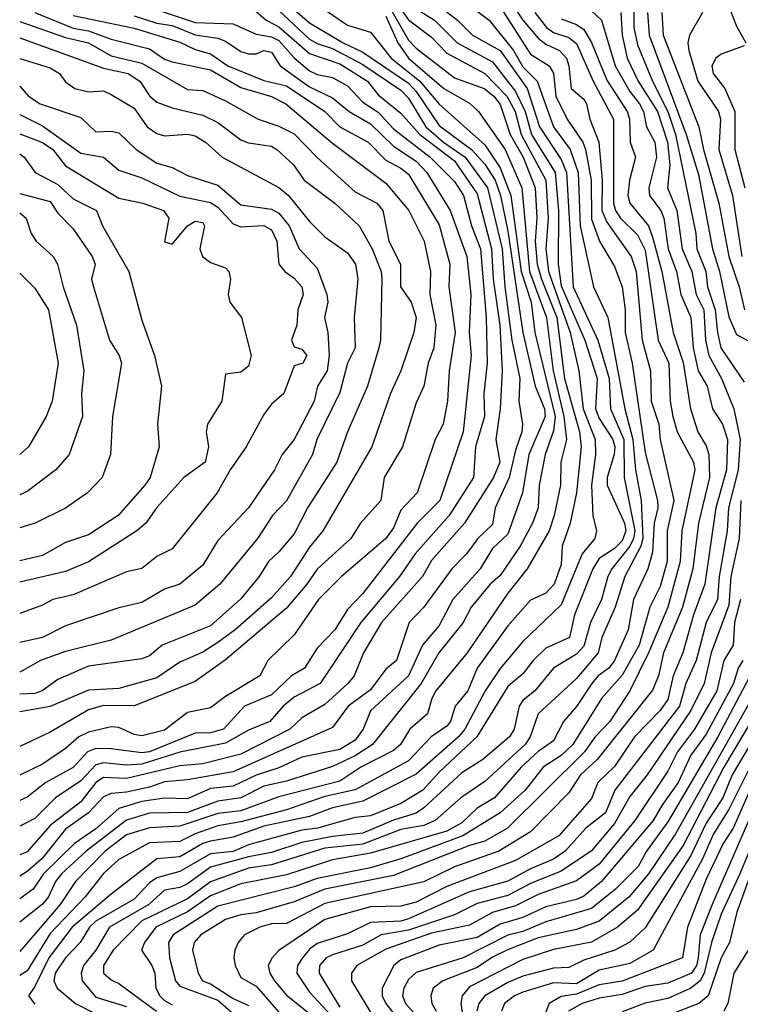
# Model space of a CAD drawing. Header units: metres. Extents: x -51132 to -49532, y -231222 to -229437.
# Tile 59 of 256: x -51132 to -51084, y -230688 to -230623. Entities that reach past the tile are written whole.
import ezdxf

# ---------------------------------------------------------------- set-up
doc = ezdxf.new("R2010")
doc.units = ezdxf.units.M
for name, color, linetype in [('CONTOUR_HALF', 8, 'Continuous'), ('CONTOUR_INDEX', 1, 'Continuous'), ('CONTOUR_INTER', 3, 'Continuous')]:
    doc.layers.add(name, color=color, linetype=linetype)

msp = doc.modelspace()

# ---------------------------------------------------------------- linework, layer by layer
at = {"layer": 'CONTOUR_HALF'}
for points, elevation in [([(-51114.512, -230621.759), (-51112.58, -230623.443), (-51110.38, -230624.759), (-51109.08, -230625.367), (-51106.08, -230627.404), (-51105.58, -230627.943), (-51104.08, -230630.186), (-51101.946, -230631.759), (-51101.08, -230632.713), (-51100.406, -230633.759), (-51100.051, -230634.759), (-51099.58, -230637.102), (-51098.588, -230643.759), (-51097.786, -230647.259), (-51097.16, -230648.759), (-51097.121, -230649.259), (-51098.196, -230651.759), (-51098.609, -230654.259), (-51099.58, -230656.967), (-51100.58, -230657.924), (-51101.398, -230659.259), (-51103.177, -230661.259), (-51104.08, -230662.959), (-51105.159, -230664.259), (-51106.081, -230666.259), (-51108.58, -230668.562), (-51109.058, -230669.759), (-51109.58, -230670.492), (-51110.58, -230671.088), (-51113.08, -230671.608), (-51114.58, -230672.291), (-51116.08, -230672.77), (-51117.58, -230673.5), (-51119.08, -230673.649), (-51120.58, -230674.331), (-51122.08, -230674.279), (-51123.58, -230674.513), (-51125.08, -230674.975), (-51126.58, -230676.302), (-51127.989, -230677.259), (-51130.021, -230679.259), (-51130.702, -230680.259), (-51131.58, -230680.893)], 42.5), ([(-51106.782, -230622.259), (-51106.08, -230623.241), (-51104.58, -230624.388), (-51103.58, -230625.422), (-51101.08, -230626.772), (-51099.641, -230628.259), (-51099.099, -230629.259), (-51098.702, -230630.759), (-51097.077, -230633.759), (-51096.924, -230636.259), (-51097.073, -230638.259), (-51096.917, -230639.759), (-51095.485, -230643.759), (-51094.92, -230646.259), (-51094.64, -230648.759), (-51093.845, -230650.759), (-51093.825, -230651.759), (-51094.099, -230653.759), (-51093.991, -230655.759), (-51093.767, -230656.759), (-51093.874, -230657.259), (-51094.692, -230658.259), (-51096.08, -230661.601), (-51098.58, -230664.016), (-51100.08, -230665.791), (-51101.055, -230667.259), (-51102.404, -230669.759), (-51102.816, -230670.259), (-51105.58, -230672.709), (-51109.08, -230674.494), (-51111.08, -230674.922), (-51112.58, -230675.489), (-51115.58, -230676.133), (-51117.58, -230676.852), (-51119.08, -230677.098), (-51119.58, -230677.253), (-51121.08, -230678.127), (-51122.58, -230678.264), (-51125.58, -230680.576), (-51128.136, -230682.759), (-51129.678, -230684.759), (-51130.58, -230686.632), (-51131.012, -230687.259), (-51130.58, -230687.808)], 40.5), ([(-51104.58, -230621.96), (-51102.867, -230623.259), (-51101.895, -230624.259), (-51100.08, -230625.265), (-51098.301, -230627.759), (-51097.491, -230630.259), (-51096.08, -230632.414), (-51095.719, -230633.259), (-51095.301, -230640.759), (-51093.682, -230644.259), (-51092.925, -230646.759), (-51092.852, -230648.759), (-51091.973, -230650.759), (-51091.955, -230653.259), (-51091.241, -230656.759), (-51091.326, -230657.259), (-51091.58, -230657.753), (-51092.764, -230659.259), (-51093.008, -230659.759), (-51093.424, -230661.259), (-51094.147, -230662.759), (-51094.58, -230664.326), (-51095.08, -230664.841), (-51096.57, -230665.759), (-51097.794, -230667.259), (-51098.58, -230667.88), (-51098.835, -230668.259), (-51099.162, -230669.759), (-51099.456, -230670.259), (-51101.205, -230671.759), (-51102.58, -230672.619), (-51105.08, -230674.919), (-51105.58, -230675.269), (-51107.08, -230675.721), (-51109.08, -230676.586), (-51111.08, -230676.801), (-51113.08, -230677.19), (-51115.08, -230677.86), (-51116.58, -230678.135), (-51119.08, -230678.823), (-51120.58, -230679.899), (-51121.08, -230680.148), (-51122.08, -230680.319), (-51123.11, -230681.259), (-51125.685, -230682.759), (-51126.592, -230684.259), (-51127.391, -230685.259), (-51127.548, -230685.759), (-51127.481, -230686.259), (-51126.58, -230687.349), (-51124.58, -230687.944)], 39.5), ([(-51100.08, -230622.403), (-51098.08, -230625.489), (-51096.865, -230626.259), (-51096.58, -230626.744), (-51096.437, -230628.259), (-51095.693, -230629.759), (-51094.667, -230631.259), (-51094.476, -230631.759), (-51094.12, -230633.759), (-51094.08, -230636.317), (-51093.553, -230637.759), (-51092.58, -230639.426), (-51092.08, -230640.759), (-51091.889, -230642.259), (-51091.872, -230643.759), (-51091.42, -230645.759), (-51090.58, -230651.618), (-51089.75, -230654.759), (-51089.741, -230655.259), (-51089.987, -230656.259), (-51090.08, -230658.161), (-51090.405, -230659.259), (-51091.333, -230661.259), (-51091.688, -230663.259), (-51092.58, -230665.261), (-51092.942, -230665.759), (-51093.661, -230666.259), (-51094.074, -230666.759), (-51095.08, -230668.28), (-51095.915, -230669.259), (-51096.58, -230670.528), (-51097.58, -230671.232), (-51098.703, -230672.259), (-51100.457, -230674.259), (-51101.58, -230674.948), (-51102.58, -230675.905), (-51103.58, -230676.452), (-51108.58, -230677.905), (-51111.08, -230678.341), (-51114.08, -230679.313), (-51117.08, -230679.908), (-51119.08, -230680.698), (-51120.58, -230681.737), (-51122.657, -230682.759), (-51123.403, -230683.759), (-51123.59, -230684.259), (-51122.917, -230685.259), (-51122.718, -230685.759), (-51122.647, -230686.759), (-51122.389, -230687.259), (-51122.08, -230687.549), (-51121.58, -230687.837)], 38.5), ([(-51091.303, -230622.259), (-51091.311, -230623.759), (-51091.08, -230624.879), (-51090.086, -230627.259), (-51089.082, -230629.259), (-51088.576, -230630.759), (-51087.239, -230637.259), (-51087.188, -230638.259), (-51086.596, -230639.759), (-51086.476, -230640.759), (-51085.975, -230642.259), (-51085.833, -230643.759), (-51085.601, -230644.759), (-51084.08, -230647.017)], 35.5), ([(-51085.133, -230622.259), (-51084.58, -230623.663), (-51083.974, -230624.759)], 33.5), ([(-51116.08, -230622.696), (-51115.414, -230623.259), (-51114.58, -230623.707), (-51112.58, -230625.462), (-51110.58, -230626.127), (-51108.782, -230627.259), (-51108.08, -230628.162), (-51106.58, -230629.367), (-51105.349, -230630.759), (-51103.08, -230632.492), (-51101.58, -230634.648), (-51100.644, -230638.259), (-51100.542, -230640.259), (-51100.108, -230643.259), (-51099.955, -230646.259), (-51100.077, -230648.759), (-51100.367, -230650.759), (-51100.107, -230652.259), (-51100.512, -230653.259), (-51102.418, -230656.259), (-51104.58, -230658.701), (-51105.168, -230659.759), (-51107.862, -230662.759), (-51109.035, -230664.759), (-51109.642, -230666.259), (-51110.069, -230666.759), (-51111.58, -230668.147), (-51113.08, -230669.019), (-51113.868, -230669.759), (-51117.08, -230671.401), (-51119.58, -230672.04), (-51121.08, -230672.177), (-51124.58, -230672.993), (-51126.08, -230672.943), (-51126.58, -230673.272), (-51127.58, -230674.52), (-51129.58, -230676.077), (-51131.08, -230677.819), (-51131.58, -230678.006)], 43.5), ([(-51130.58, -230622.773), (-51128.08, -230623.786), (-51127.08, -230623.962), (-51125.58, -230624.519), (-51123.08, -230625.158), (-51122.08, -230625.825), (-51121.58, -230626.008), (-51119.08, -230626.52), (-51117.08, -230627.675), (-51115.08, -230628.273), (-51114.136, -230628.759), (-51111.08, -230631.329), (-51107.58, -230633.96), (-51106.056, -230635.759), (-51105.065, -230637.759), (-51104.646, -230639.759), (-51104.687, -230641.259), (-51104.301, -230643.259), (-51104.434, -230644.759), (-51104.804, -230645.759), (-51105.088, -230647.259), (-51105.58, -230648.355), (-51106.49, -230651.259), (-51107.686, -230653.259), (-51107.897, -230654.759), (-51109.228, -230656.259), (-51109.861, -230657.259), (-51112.08, -230659.262), (-51112.75, -230660.259), (-51114.08, -230661.827), (-51118.08, -230665.216), (-51120.08, -230666.636), (-51124.08, -230668.228), (-51126.08, -230668.219), (-51127.08, -230668.49), (-51129.58, -230669.961), (-51131.58, -230670.9)], 45.5), ([(-51124.08, -230622.987), (-51122.58, -230623.459), (-51121.58, -230623.609), (-51120.08, -230624.23), (-51118.58, -230624.454), (-51118.08, -230624.647), (-51117.08, -230625.318), (-51116.58, -230625.485), (-51116.08, -230625.467), (-51115.58, -230625.254), (-51115.08, -230625.372), (-51114.497, -230626.259), (-51112.58, -230627.641), (-51111.08, -230628.359), (-51109.984, -230629.259), (-51108.58, -230630.068), (-51107.08, -230631.521), (-51105.58, -230632.506), (-51104.889, -230633.259), (-51103.363, -230635.759), (-51102.262, -230638.759), (-51101.999, -230641.259), (-51102.1, -230643.759), (-51101.972, -230645.259), (-51102.5, -230650.259), (-51104.036, -230654.759), (-51105.513, -230656.259), (-51109.08, -230660.873), (-51110.08, -230661.922), (-51110.909, -230663.259), (-51112.08, -230664.446), (-51112.904, -230665.759), (-51113.753, -230666.259), (-51115.08, -230667.521), (-51116.848, -230668.259), (-51118.208, -230669.759), (-51119.08, -230670.014), (-51120.08, -230670.017), (-51123.08, -230671.248), (-51123.58, -230671.326), (-51125.58, -230671.043), (-51126.58, -230671.032), (-51127.141, -230671.259), (-51128.08, -230672.277), (-51129.858, -230673.259), (-51131.08, -230674.232), (-51131.58, -230674.438)], 44.5), ([(-51107.58, -230623.003), (-51106.791, -230624.759), (-51106.096, -230625.759), (-51103.762, -230627.759), (-51102.08, -230628.718), (-51101.488, -230629.259), (-51099.739, -230631.759), (-51098.661, -230634.259), (-51098.147, -230639.759), (-51097.037, -230642.759), (-51096.611, -230646.259), (-51095.894, -230649.259), (-51095.738, -230650.759), (-51096.089, -230652.259), (-51096.13, -230653.759), (-51096.531, -230655.759), (-51096.855, -230656.759), (-51098.314, -230659.259), (-51099.58, -230660.84), (-51102.242, -230664.759), (-51104.292, -230667.259), (-51104.568, -230667.759), (-51104.835, -230668.759), (-51105.995, -230669.759), (-51106.607, -230670.759), (-51107.08, -230671.152), (-51109.223, -230672.259), (-51110.58, -230673.17), (-51114.58, -230674.2), (-51117.08, -230675.126), (-51118.58, -230675.296), (-51121.08, -230676.116), (-51123.08, -230676.224), (-51124.58, -230676.69), (-51125.979, -230677.759), (-51127.927, -230679.759), (-51128.931, -230681.259), (-51131.58, -230684.341)], 41.5), ([(-51097.811, -230622.759), (-51097.028, -230623.759), (-51096.58, -230624.083), (-51095.58, -230624.399), (-51095.08, -230624.802), (-51093.988, -230627.259), (-51092.638, -230629.759), (-51092.646, -230635.259), (-51092.509, -230635.759), (-51092.184, -230636.259), (-51091.08, -230637.354), (-51090.58, -230638.347), (-51089.72, -230644.259), (-51089.01, -230645.759), (-51088.925, -230648.259), (-51088.762, -230649.259), (-51088.467, -230650.259), (-51087.404, -230652.259), (-51087.316, -230652.759), (-51088.157, -230656.759), (-51088.284, -230658.759), (-51089.08, -230661.759), (-51090.341, -230664.759), (-51091.58, -230667.244), (-51092.893, -230669.259), (-51093.849, -230670.259), (-51094.553, -230671.259), (-51099.587, -230676.259), (-51101.08, -230677.108), (-51102.08, -230677.385), (-51107.08, -230679.364), (-51111.58, -230680.266), (-51113.58, -230681.085), (-51116.08, -230681.816), (-51117.08, -230681.942), (-51118.08, -230682.242), (-51119.703, -230683.259), (-51120.139, -230683.759), (-51120.259, -230684.259), (-51119.881, -230685.759), (-51119.586, -230686.259), (-51119.08, -230686.461), (-51117.58, -230687.434), (-51116.58, -230687.876)], 37.5), ([(-51094.08, -230622.663), (-51093.425, -230623.259), (-51092.531, -230626.259), (-51091.58, -230627.952), (-51090.937, -230628.759), (-51090.689, -230629.259), (-51090.484, -230630.259), (-51089.93, -230631.259), (-51089.831, -230632.259), (-51090.338, -230634.259), (-51090.285, -230634.759), (-51089.549, -230635.759), (-51089.356, -230636.259), (-51089.066, -230638.259), (-51088.523, -230639.759), (-51088.233, -230641.259), (-51087.567, -230642.759), (-51087.421, -230644.759), (-51087.095, -230646.259), (-51086.514, -230647.259), (-51086.155, -230648.759), (-51085.5, -230649.759), (-51085.16, -230650.759), (-51085.228, -230652.759), (-51085.928, -230655.259), (-51086.666, -230660.259), (-51087.391, -230662.259), (-51088.091, -230664.759), (-51088.738, -230666.259), (-51089.08, -230667.827), (-51089.58, -230668.533), (-51091.272, -230670.259), (-51092.58, -230672.205), (-51093.662, -230673.259), (-51094.08, -230674.307), (-51096.222, -230676.759), (-51099.08, -230678.376), (-51103.58, -230680.071), (-51105.58, -230681.115), (-51106.58, -230681.376), (-51108.58, -230681.406), (-51111.58, -230682.242), (-51114.58, -230684.287), (-51115.034, -230684.759), (-51115.282, -230685.259), (-51115.183, -230685.759), (-51114.878, -230686.259), (-51114.08, -230687.211), (-51112.58, -230688.403)], 36.5), ([(-51089.469, -230622.759), (-51089.395, -230624.259), (-51087.042, -230630.259), (-51086.745, -230631.759), (-51085.735, -230635.259), (-51085.08, -230638.759), (-51084.408, -230640.759), (-51084.053, -230642.259)], 34.5), ([(-51131.58, -230624.426), (-51126.08, -230626.413), (-51124.465, -230626.759), (-51123.706, -230627.259), (-51123.08, -230628.239), (-51122.58, -230628.635), (-51121.58, -230629.018), (-51119.58, -230629.501), (-51118.58, -230629.975), (-51117.08, -230631.112), (-51116.58, -230631.307), (-51115.08, -230631.541), (-51114.71, -230631.759), (-51113.634, -230632.759), (-51112.939, -230633.759), (-51110.91, -230635.259), (-51109.319, -230636.759), (-51108.462, -230638.259), (-51107.874, -230639.759), (-51107.842, -230640.259), (-51107.933, -230644.259), (-51108.041, -230644.759), (-51108.785, -230647.259), (-51110.084, -230650.259), (-51110.796, -230652.259), (-51112.712, -230655.259), (-51113.58, -230656.949), (-51114.58, -230658.138), (-51115.274, -230658.759), (-51115.882, -230659.759), (-51117.08, -230661.223), (-51119.08, -230662.977), (-51122.231, -230664.259), (-51123.08, -230664.949), (-51123.58, -230665.145), (-51127.08, -230665.639), (-51129.08, -230666.508), (-51130.105, -230667.259), (-51130.58, -230667.419), (-51131.58, -230667.466)], 46.5), ([(-51084.08, -230624.941), (-51085.58, -230625.497), (-51085.943, -230625.759), (-51086.196, -230626.259), (-51086.111, -230626.759), (-51085.347, -230627.759), (-51084.679, -230629.259), (-51084.69, -230631.759), (-51084.031, -230634.259)], 33.5), ([(-51131.58, -230627.598), (-51131.014, -230628.259), (-51130.238, -230628.759), (-51127.58, -230629.658), (-51126.58, -230630.597), (-51125.58, -230630.554), (-51125.08, -230630.659), (-51123.938, -230631.759), (-51122.58, -230632.646), (-51121.58, -230632.923), (-51120.58, -230633.458), (-51118.58, -230634.091), (-51117.08, -230635.368), (-51115.08, -230635.659), (-51114.58, -230635.931), (-51113.916, -230636.759), (-51113.258, -230638.259), (-51112.08, -230639.533), (-51111.446, -230641.259), (-51111.366, -230641.759), (-51111.596, -230642.759), (-51111.381, -230643.759), (-51111.294, -230645.259), (-51111.416, -230646.259), (-51112.064, -230647.259), (-51112.28, -230648.259), (-51113.584, -230650.759), (-51114.369, -230651.759), (-51114.877, -230652.759), (-51116.589, -230655.259), (-51118.58, -230657.395), (-51119.58, -230659.01), (-51121.08, -230660.259), (-51122.08, -230660.58), (-51123.58, -230661.457), (-51125.08, -230661.817), (-51128.58, -230662.997), (-51130.08, -230663.746), (-51131.58, -230664.087)], 47.5), ([(-51131.58, -230630.713), (-51130.08, -230631.286), (-51129.407, -230631.759), (-51128.58, -230632.813), (-51125.08, -230634.932), (-51123.506, -230635.259), (-51122.159, -230635.759), (-51121.793, -230636.259), (-51122.08, -230637.805), (-51121.58, -230637.947), (-51120.576, -230636.759), (-51120.08, -230636.455), (-51119.58, -230636.545), (-51119.463, -230636.759), (-51119.775, -230638.259), (-51119.605, -230638.759), (-51119.08, -230639.17), (-51118.08, -230639.511), (-51117.858, -230639.759), (-51117.748, -230640.259), (-51117.918, -230641.259), (-51117.812, -230641.759), (-51117.034, -230642.759), (-51116.399, -230645.259), (-51116.58, -230645.952), (-51117.08, -230646.362), (-51118.08, -230646.478), (-51118.317, -230648.259), (-51119.277, -230649.759), (-51119.345, -230650.259), (-51119.195, -230651.259), (-51119.414, -230652.259), (-51120.808, -230653.259), (-51122.58, -230655.228), (-51123.309, -230656.259), (-51123.907, -230656.759), (-51127.08, -230658.781), (-51128.58, -230659.414), (-51131.58, -230660.128)], 48.5), ([(-51131.58, -230634.634), (-51129.58, -230635.159), (-51129.08, -230635.917), (-51128.08, -230636.955), (-51126.83, -230638.759), (-51126.641, -230639.259), (-51126.874, -230640.259), (-51126.744, -230640.759), (-51125.701, -230644.259), (-51125.049, -230645.259), (-51124.904, -230645.759), (-51125.492, -230649.259), (-51125.631, -230651.759), (-51126.164, -230653.259), (-51127.134, -230654.259), (-51128.58, -230655.28), (-51130.56, -230656.259), (-51131.58, -230656.566)], 49.5), ([(-51131.58, -230639.862), (-51130.58, -230640.839), (-51129.695, -230642.259), (-51129.055, -230645.759), (-51129.461, -230648.259), (-51129.85, -230649.259), (-51131.007, -230651.259), (-51131.58, -230651.753)], 50.5), ([(-51084.288, -230654.759), (-51084.411, -230657.259), (-51084.954, -230659.759), (-51085.08, -230661.633), (-51086.231, -230664.759), (-51086.697, -230666.759), (-51087.58, -230668.538), (-51090.44, -230672.759), (-51091.58, -230674.185), (-51092.58, -230675.941), (-51094.08, -230677.738), (-51096.08, -230679.072), (-51098.08, -230679.874), (-51099.58, -230680.675), (-51101.58, -230681.197), (-51103.08, -230681.946), (-51106.08, -230682.948), (-51107.872, -230683.259), (-51109.08, -230683.921), (-51111.08, -230684.572), (-51111.487, -230684.759), (-51111.927, -230685.259), (-51111.951, -230685.759), (-51110.58, -230687.994)], 35.5), ([(-51084.156, -230665.259), (-51084.475, -230665.759), (-51084.773, -230666.759), (-51086.58, -230670.091), (-51087.58, -230671.471), (-51088.409, -230673.259), (-51089.482, -230674.759), (-51090.036, -230675.759), (-51093.44, -230679.759), (-51094.58, -230680.715), (-51095.08, -230680.93), (-51097.08, -230681.415), (-51098.58, -230682.119), (-51100.08, -230682.544), (-51101.58, -230683.427), (-51104.08, -230683.93), (-51106.58, -230684.885), (-51107.045, -230685.259), (-51107.811, -230686.759), (-51107.806, -230687.259), (-51107.582, -230687.759), (-51106.78, -230688.759)], 34.5), ([(-51083.568, -230667.759), (-51088.58, -230676.627), (-51090.341, -230679.259), (-51091.62, -230680.759), (-51093.58, -230682.355), (-51095.08, -230682.895), (-51097.58, -230683.456), (-51099.634, -230684.259), (-51100.58, -230684.714), (-51101.58, -230685.395), (-51103.839, -230686.259), (-51104.464, -230686.759), (-51104.63, -230687.259), (-51104.561, -230687.759), (-51104.268, -230688.259)], 33.5), ([(-51081.893, -230667.759), (-51084.864, -230672.759), (-51085.483, -230674.259), (-51086.58, -230675.935), (-51087.58, -230678.047), (-51090.58, -230682.8), (-51091.58, -230683.73), (-51092.548, -230684.259), (-51094.58, -230684.907), (-51095.58, -230685.386), (-51096.58, -230685.429), (-51098.58, -230685.972), (-51099.58, -230686.384), (-51101.086, -230687.259), (-51101.486, -230687.759), (-51101.601, -230688.259)], 32.5), ([(-51083.58, -230673.486), (-51084.806, -230676.259), (-51085.465, -230677.259), (-51086.58, -230679.596), (-51087.79, -230682.759), (-51088.116, -230684.759), (-51092.08, -230686.279), (-51093.58, -230686.53), (-51095.08, -230687.141), (-51096.08, -230687.287), (-51096.857, -230687.759), (-51097.265, -230688.759)], 31.5), ([(-51082.58, -230674.915), (-51084.353, -230679.259), (-51085.58, -230681.885), (-51086.215, -230683.759), (-51086.692, -230685.759), (-51086.968, -230686.259), (-51087.58, -230686.745), (-51089.08, -230687.429), (-51090.58, -230687.737), (-51092.08, -230688.29)], 30.5), ([(-51083.81, -230684.259), (-51084.747, -230685.759), (-51085.148, -230687.759), (-51085.402, -230688.259)], 29.5)]:
    msp.add_lwpolyline(points, dxfattribs=dict(at, elevation=elevation))
at = {"layer": 'CONTOUR_INDEX'}
for points, elevation in [([(-51128.08, -230622.966), (-51124.08, -230623.796), (-51121.08, -230624.701), (-51120.08, -230625.191), (-51119.08, -230625.475), (-51117.923, -230626.259), (-51115.58, -230627.221), (-51114.08, -230627.584), (-51111.565, -230629.259), (-51110.58, -230630.272), (-51108.736, -230631.259), (-51107.58, -230632.441), (-51106.58, -230632.964), (-51106.08, -230633.37), (-51104.08, -230636.694), (-51103.381, -230639.259), (-51103.442, -230640.759), (-51103.033, -230643.759), (-51103.417, -230646.259), (-51103.534, -230648.259), (-51103.811, -230649.759), (-51104.334, -230650.759), (-51105.521, -230654.259), (-51106.58, -230655.391), (-51107.08, -230656.568), (-51107.577, -230657.259), (-51110.486, -230659.759), (-51111.982, -230661.259), (-51113.58, -230663.574), (-51115.315, -230665.259), (-51115.832, -230666.259), (-51118.08, -230667.613), (-51119.08, -230668.359), (-51120.58, -230668.669), (-51122.08, -230669.829), (-51123.58, -230670.191), (-51124.08, -230670.113), (-51125.08, -230669.654), (-51125.58, -230669.604), (-51127.08, -230669.964), (-51127.709, -230670.259), (-51128.58, -230671.037), (-51130.08, -230672.061), (-51131.58, -230672.788)], 45), ([(-51105.58, -230622.515), (-51104.375, -230623.259), (-51102.891, -230624.759), (-51100.58, -230625.999), (-51099.08, -230627.955), (-51098.438, -230629.259), (-51098.033, -230630.759), (-51096.465, -230633.259), (-51096.243, -230635.759), (-51096.283, -230639.259), (-51096.08, -230640.695), (-51094.527, -230644.259), (-51093.717, -230646.759), (-51093.821, -230648.759), (-51093.58, -230649.394), (-51092.693, -230650.759), (-51092.563, -230651.259), (-51092.599, -230651.759), (-51093.06, -230653.259), (-51093.054, -230653.759), (-51091.915, -230656.259), (-51091.829, -230656.759), (-51092.08, -230657.409), (-51092.58, -230657.912), (-51093.58, -230658.576), (-51094.008, -230659.259), (-51095.196, -230662.259), (-51095.532, -230663.759), (-51097.08, -230664.461), (-51097.915, -230665.259), (-51098.58, -230666.131), (-51099.58, -230666.97), (-51101.61, -230670.259), (-51104.08, -230672.574), (-51105.146, -230673.759), (-51106.58, -230674.641), (-51108.58, -230675.447), (-51109.58, -230675.55), (-51112.061, -230676.259), (-51113.08, -230676.382), (-51116.58, -230677.345), (-51117.58, -230677.791), (-51119.08, -230677.93), (-51121.08, -230679.099), (-51122.58, -230679.503), (-51123.08, -230679.835), (-51124.08, -230680.902), (-51126.58, -230682.357), (-51126.995, -230682.759), (-51127.61, -230683.759), (-51128.58, -230684.755), (-51129.247, -230685.759), (-51129.338, -230686.259), (-51129.134, -230686.759), (-51127.926, -230687.759), (-51126.58, -230688.433)], 40), ([(-51090.409, -230622.759), (-51090.315, -230624.259), (-51087.881, -230630.759), (-51087.08, -230633.384), (-51086.153, -230638.259), (-51085.697, -230639.759), (-51085.08, -230642.713), (-51084.58, -230643.874), (-51082.968, -230644.759)], 35), ([(-51131.58, -230635.905), (-51131.147, -230636.259), (-51130.822, -230637.259), (-51130.5, -230637.759), (-51129.387, -230638.759), (-51129.096, -230639.259), (-51128.741, -230640.759), (-51127.854, -230643.259), (-51127.368, -230646.259), (-51127.52, -230647.759), (-51127.452, -230649.259), (-51128.332, -230651.759), (-51129.205, -230652.759), (-51131.08, -230654.181), (-51131.58, -230654.388)], 50), ([(-51084.312, -230661.259), (-51084.704, -230662.759), (-51084.803, -230664.259), (-51085.421, -230665.259), (-51085.873, -230667.259), (-51087.326, -230669.759), (-51088.46, -230671.259), (-51089.08, -230672.509), (-51091.248, -230675.759), (-51093.58, -230678.617), (-51095.08, -230679.711), (-51097.58, -230680.602), (-51099.08, -230681.352), (-51100.58, -230681.78), (-51102.08, -230682.615), (-51104.58, -230683.139), (-51107.58, -230684.192), (-51109.47, -230685.259), (-51109.818, -230685.759), (-51109.821, -230686.259), (-51108.307, -230688.759)], 35), ([(-51083.287, -230678.259), (-51084.565, -230681.759), (-51085.045, -230683.759), (-51085.595, -230684.759), (-51086.438, -230687.259), (-51087.051, -230687.759), (-51088.58, -230688.337)], 30)]:
    msp.add_lwpolyline(points, dxfattribs=dict(at, elevation=elevation))
at = {"layer": 'CONTOUR_INTER'}
for points, elevation in [([(-51103.08, -230621.547), (-51100.788, -230623.259), (-51099.209, -230625.259), (-51098.58, -230626.338), (-51097.66, -230627.259), (-51096.58, -230630.258), (-51095.497, -230631.759), (-51094.956, -230633.259), (-51094.83, -230636.759), (-51093.967, -230640.759), (-51093.007, -230642.759), (-51091.91, -230648.759), (-51091.384, -230650.759), (-51091.195, -230652.759), (-51090.826, -230654.759), (-51090.715, -230657.259), (-51090.864, -230657.759), (-51091.907, -230659.759), (-51092.538, -230661.759), (-51093.412, -230663.759), (-51093.647, -230664.759), (-51095.08, -230666.44), (-51097.577, -230668.759), (-51098.099, -230670.259), (-51098.429, -230670.759), (-51101.08, -230673.203), (-51102.653, -230674.259), (-51104.331, -230675.759), (-51105.08, -230676.086), (-51106.58, -230676.333), (-51109.08, -230677.298), (-51111.58, -230677.577), (-51115.08, -230678.652), (-51116.58, -230678.89), (-51119.08, -230679.765), (-51120.58, -230680.889), (-51123.58, -230682.343), (-51125.459, -230684.259), (-51126.089, -230685.259), (-51126.085, -230685.759), (-51125.58, -230686.212), (-51125.08, -230686.443), (-51122.608, -230688.259)], 39), ([(-51099.896, -230621.259), (-51098.591, -230623.259), (-51097.58, -230624.447), (-51097.08, -230624.834), (-51096.196, -230625.259), (-51095.73, -230625.759), (-51095.565, -230626.259), (-51095.42, -230627.759), (-51094.58, -230628.441), (-51094.411, -230628.759), (-51094.2, -230629.759), (-51093.607, -230631.259), (-51093.385, -230633.759), (-51093.405, -230635.759), (-51093.08, -230636.509), (-51091.478, -230638.759), (-51091.161, -230639.759), (-51090.77, -230644.259), (-51090.219, -230646.259), (-51090.177, -230648.259), (-51089.679, -230649.759), (-51089.59, -230650.759), (-51088.696, -230654.759), (-51089.131, -230656.759), (-51089.136, -230658.759), (-51089.58, -230660.405), (-51090.262, -230661.759), (-51090.967, -230664.259), (-51092.08, -230666.225), (-51093.441, -230667.759), (-51095.315, -230670.759), (-51096.08, -230671.494), (-51097.257, -230672.259), (-51098.433, -230673.759), (-51100.08, -230675.25), (-51102.527, -230676.759), (-51106.58, -230678.263), (-51108.58, -230678.853), (-51112.08, -230679.558), (-51113.58, -230680.109), (-51118.58, -230681.364), (-51121.517, -230683.259), (-51121.814, -230683.759), (-51121.752, -230684.759), (-51121.363, -230686.259), (-51121.08, -230686.611), (-51118.58, -230687.545), (-51116.617, -230689.259)], 38), ([(-51124.08, -230622.082), (-51120.08, -230623.412), (-51117.58, -230623.506), (-51116.08, -230624.196), (-51115.08, -230624.352), (-51114.58, -230624.596), (-51113.58, -230625.732), (-51112.58, -230626.582), (-51112.08, -230626.832), (-51111.08, -230627.021), (-51110.08, -230627.572), (-51109.08, -230628.64), (-51108.08, -230629.294), (-51107.08, -230630.402), (-51104.677, -230632.259), (-51103.08, -230633.849), (-51102.472, -230634.759), (-51101.958, -230636.759), (-51101.377, -230638.259), (-51100.989, -230642.759), (-51100.919, -230645.759), (-51101.146, -230647.759), (-51101.1, -230649.259), (-51101.697, -230651.259), (-51101.817, -230653.259), (-51103.429, -230655.759), (-51105.654, -230658.259), (-51106.677, -230659.759), (-51109.223, -230662.759), (-51111.874, -230666.759), (-51113.58, -230667.663), (-51114.295, -230668.259), (-51115.18, -230669.259), (-51116.58, -230669.838), (-51118.08, -230670.682), (-51121.08, -230671.279), (-51123.58, -230672.056), (-51124.58, -230672.125), (-51126.08, -230671.979), (-51126.58, -230672.112), (-51127.58, -230673.143), (-51129.243, -230674.259), (-51130.58, -230675.621), (-51131.58, -230676.127)], 44), ([(-51112.08, -230622.23), (-51110.08, -230623.602), (-51108.58, -230624.062), (-51107.231, -230625.759), (-51105.349, -230627.259), (-51104.08, -230628.787), (-51101.08, -230631.44), (-51100.08, -230632.941), (-51099.376, -230634.759), (-51098.691, -230639.759), (-51098.047, -230641.759), (-51097.811, -230643.759), (-51096.471, -230649.259), (-51096.58, -230650.196), (-51097.121, -230651.759), (-51097.514, -230653.759), (-51097.577, -230655.259), (-51097.956, -230656.259), (-51098.755, -230657.759), (-51100.08, -230659.683), (-51100.736, -230660.259), (-51101.982, -230661.759), (-51102.505, -230662.759), (-51104.098, -230664.759), (-51105.265, -230666.759), (-51108.447, -230670.759), (-51109.58, -230671.515), (-51111.08, -230672.218), (-51114.08, -230673.179), (-51115.58, -230673.511), (-51117.08, -230674.268), (-51118.58, -230674.486), (-51120.58, -230675.226), (-51123.08, -230675.27), (-51124.58, -230675.721), (-51127.229, -230677.759), (-51128.837, -230679.259), (-51129.223, -230679.759), (-51129.684, -230680.759), (-51130.08, -230681.231), (-51131.58, -230682.417)], 42), ([(-51107.429, -230622.259), (-51106.08, -230624.572), (-51105.58, -230625.096), (-51103.08, -230627.055), (-51101.122, -230627.759), (-51100.493, -230628.259), (-51100.08, -230628.799), (-51099.416, -230630.759), (-51098.57, -230632.259), (-51097.773, -230634.259), (-51097.683, -230636.259), (-51097.778, -230637.759), (-51097.652, -230639.259), (-51097.374, -230640.259), (-51096.358, -230642.759), (-51095.867, -230646.759), (-51094.88, -230650.259), (-51094.756, -230651.259), (-51095.064, -230654.259), (-51095.496, -230656.259), (-51096.017, -230657.759), (-51096.08, -230658.968), (-51096.536, -230660.259), (-51097.08, -230660.851), (-51098.08, -230661.314), (-51099.58, -230662.998), (-51101.582, -230665.759), (-51102.205, -230667.259), (-51103.035, -230668.259), (-51103.327, -230669.259), (-51103.58, -230669.567), (-51104.596, -230670.259), (-51106.08, -230671.844), (-51109.58, -230673.734), (-51111.58, -230674.174), (-51114.08, -230675.045), (-51117.08, -230675.846), (-51118.58, -230676.107), (-51120.08, -230676.624), (-51121.08, -230677.139), (-51123.08, -230677.224), (-51125.08, -230678.306), (-51126.08, -230679.236), (-51127.296, -230680.759), (-51129.58, -230683.159), (-51131.08, -230685.619), (-51131.58, -230685.919)], 41), ([(-51114.58, -230622.638), (-51112.58, -230624.508), (-51112.08, -230624.803), (-51111.08, -230625.132), (-51109.08, -230626.174), (-51106.58, -230627.859), (-51106.08, -230628.385), (-51104.942, -230630.259), (-51103.802, -230631.259), (-51102.371, -230632.259), (-51100.904, -230634.259), (-51099.956, -230638.259), (-51099.77, -230640.759), (-51099.306, -230644.259), (-51098.796, -230646.759), (-51098.862, -230648.259), (-51098.622, -230649.759), (-51098.659, -230650.259), (-51099.08, -230651.467), (-51099.479, -230653.259), (-51100.397, -230655.259), (-51100.58, -230656.34), (-51101.532, -230657.259), (-51102.28, -230658.259), (-51103.254, -230659.259), (-51105.08, -230661.758), (-51106.036, -230662.759), (-51106.881, -230665.259), (-51107.58, -230665.835), (-51108.58, -230667.178), (-51110.046, -230668.259), (-51111.08, -230669.648), (-51117.58, -230672.561), (-51120.58, -230673.083), (-51122.08, -230673.22), (-51123.08, -230673.577), (-51124.58, -230673.906), (-51125.58, -230673.986), (-51126.08, -230674.199), (-51127.08, -230675.26), (-51128.58, -230676.313), (-51130.134, -230678.259), (-51131.08, -230679.106), (-51131.58, -230679.393)], 43), ([(-51092.168, -230622.759), (-51092.084, -230624.259), (-51091.741, -230625.759), (-51091.037, -230627.259), (-51089.757, -230629.259), (-51089.098, -230631.259), (-51088.941, -230632.759), (-51089.105, -230634.259), (-51088.492, -230635.759), (-51088.133, -230638.259), (-51087.5, -230639.759), (-51087.233, -230641.259), (-51086.715, -230642.259), (-51086.605, -230644.259), (-51086.401, -230645.259), (-51085.566, -230646.759), (-51084.756, -230648.759), (-51084.334, -230650.759), (-51084.461, -230652.759), (-51085.112, -230655.259), (-51085.201, -230656.759), (-51085.713, -230659.759), (-51085.827, -230661.259), (-51086.568, -230662.759), (-51087.223, -230665.259), (-51087.908, -230666.759), (-51088.325, -230668.259), (-51092.568, -230673.759), (-51093.181, -230675.259), (-51094.453, -230676.259), (-51095.818, -230677.759), (-51096.58, -230678.283), (-51098.08, -230678.913), (-51099.58, -230679.735), (-51102.08, -230680.429), (-51106.08, -230682.203), (-51106.58, -230682.347), (-51108.58, -230682.446), (-51110.08, -230683.191), (-51112.08, -230683.826), (-51112.58, -230684.183), (-51113.03, -230684.759), (-51113.359, -230685.259), (-51113.402, -230685.759), (-51112.58, -230687.006), (-51110.58, -230689.157)], 36), ([(-51086.802, -230622.759), (-51087.67, -230624.259), (-51087.766, -230624.759), (-51087.696, -230625.259), (-51087.118, -230627.259), (-51085.753, -230629.259), (-51085.632, -230629.759), (-51085.74, -230631.759), (-51084.844, -230634.759), (-51084.233, -230638.759)], 34), ([(-51131.58, -230623.346), (-51128.58, -230624.403), (-51127.08, -230624.747), (-51125.58, -230625.601), (-51123.58, -230626.077), (-51120.58, -230627.813), (-51119.58, -230627.886), (-51118.08, -230628.568), (-51115.954, -230629.759), (-51114.58, -230630.209), (-51113.58, -230630.732), (-51112.08, -230632.269), (-51109.58, -230634.517), (-51108.163, -230635.259), (-51107.76, -230635.759), (-51107.384, -230637.759), (-51106.614, -230639.259), (-51106.604, -230640.759), (-51105.922, -230641.759), (-51105.59, -230642.759), (-51105.746, -230643.759), (-51106.581, -230646.259), (-51107.26, -230647.759), (-51108.493, -230651.259), (-51111.703, -230656.759), (-51112.58, -230657.825), (-51113.815, -230659.759), (-51115.08, -230661.145), (-51117.451, -230663.259), (-51118.58, -230664.07), (-51119.58, -230664.706), (-51121.08, -230665.364), (-51122.58, -230666.404), (-51125.08, -230667.105), (-51127.08, -230667.204), (-51129.58, -230668.285), (-51131.58, -230668.623)], 46), ([(-51096.08, -230623.172), (-51095.08, -230623.547), (-51094.58, -230623.878), (-51094.08, -230624.726), (-51093.08, -230627.213), (-51091.746, -230629.259), (-51091.596, -230629.759), (-51091.555, -230631.259), (-51091.209, -230632.259), (-51091.599, -230633.759), (-51091.711, -230634.759), (-51091.573, -230635.259), (-51090.35, -230636.759), (-51090.08, -230637.508), (-51089.483, -230639.759), (-51088.728, -230643.759), (-51088.08, -230645.724), (-51087.593, -230648.759), (-51087.115, -230650.259), (-51086.58, -230651.175), (-51086.392, -230651.759), (-51086.348, -230653.259), (-51087.076, -230656.259), (-51087.444, -230659.259), (-51088.115, -230661.759), (-51089.364, -230664.759), (-51089.69, -230666.259), (-51090.08, -230667.207), (-51093.723, -230671.759), (-51094.808, -230672.759), (-51095.58, -230673.949), (-51098.08, -230676.504), (-51100.164, -230677.759), (-51103.08, -230678.801), (-51105.08, -230679.771), (-51111.58, -230681.191), (-51114.08, -230682.518), (-51115.08, -230682.537), (-51115.831, -230682.759), (-51116.834, -230683.259), (-51117.263, -230683.759), (-51117.476, -230684.259), (-51117.547, -230684.759), (-51117.448, -230685.259), (-51117.08, -230686.047), (-51116.08, -230686.614), (-51114.58, -230688.324)], 37), ([(-51131.58, -230625.791), (-51129.58, -230626.389), (-51128.977, -230626.759), (-51128.58, -230627.305), (-51127.965, -230627.759), (-51127.08, -230627.97), (-51126.08, -230627.896), (-51125.58, -230628.143), (-51124.08, -230629.048), (-51123.233, -230630.259), (-51122.58, -230630.708), (-51122.08, -230630.847), (-51120.58, -230630.741), (-51120.08, -230630.858), (-51119.406, -230631.259), (-51118.307, -230632.259), (-51114.58, -230634.248), (-51113.948, -230634.759), (-51112.58, -230636.471), (-51111.58, -230637.481), (-51110.08, -230638.521), (-51109.565, -230639.259), (-51109.419, -230640.259), (-51109.646, -230642.759), (-51109.58, -230644.759), (-51110.078, -230645.759), (-51110.58, -230647.676), (-51112.105, -230650.759), (-51112.384, -230651.759), (-51114.08, -230654.787), (-51115.002, -230655.759), (-51115.979, -230657.259), (-51118.464, -230660.259), (-51120.08, -230661.641), (-51125.58, -230663.917), (-51128.58, -230664.667), (-51130.225, -230665.259), (-51131.58, -230666.022)], 47), ([(-51131.58, -230629.463), (-51130.08, -230630.188), (-51127.58, -230631.979), (-51126.08, -230632.242), (-51125.08, -230633.109), (-51123.58, -230633.603), (-51121.08, -230634.805), (-51119.08, -230635.216), (-51118.58, -230635.53), (-51117.58, -230636.635), (-51117.08, -230636.829), (-51115.58, -230636.735), (-51115.08, -230637.013), (-51114.728, -230637.759), (-51114.58, -230639.274), (-51114.204, -230639.759), (-51113.58, -230640.192), (-51113.072, -230640.759), (-51112.985, -230641.259), (-51113.334, -230642.259), (-51113.407, -230643.259), (-51113.749, -230644.259), (-51113.58, -230644.68), (-51113.08, -230644.852), (-51112.747, -230645.259), (-51113.021, -230645.759), (-51113.58, -230645.946), (-51114.262, -230647.759), (-51115.08, -230648.442), (-51115.58, -230649.132), (-51116.738, -230651.259), (-51117.782, -230652.759), (-51118.631, -230654.259), (-51121.58, -230657.948), (-51122.58, -230658.432), (-51123.58, -230659.228), (-51124.58, -230659.435), (-51128.08, -230660.961), (-51129.412, -230661.259), (-51130.08, -230661.632), (-51131.58, -230662.176)], 48), ([(-51131.58, -230632.034), (-51131.288, -230632.259), (-51130.558, -230633.259), (-51129.08, -230634.046), (-51128.08, -230634.984), (-51126.555, -230635.759), (-51126.162, -230636.759), (-51124.414, -230639.759), (-51123.58, -230642.951), (-51122.734, -230645.259), (-51122.279, -230647.259), (-51122.534, -230649.759), (-51122.444, -230651.259), (-51123.016, -230653.259), (-51123.381, -230653.759), (-51125.117, -230655.759), (-51127.08, -230657.025), (-51128.58, -230657.519), (-51130.08, -230658.378), (-51131.58, -230658.725)], 49), ([(-51083.168, -230665.259), (-51085.795, -230670.259), (-51089.08, -230675.847), (-51090.479, -230677.759), (-51091.025, -230678.759), (-51092.52, -230680.259), (-51094.08, -230681.522), (-51097.08, -230682.408), (-51098.58, -230683.04), (-51099.58, -230683.263), (-51102.508, -230684.759), (-51105.58, -230685.717), (-51106.08, -230686.173), (-51106.389, -230686.759), (-51106.482, -230687.259), (-51106.273, -230687.759), (-51105.58, -230688.542)], 34), ([(-51083.032, -230668.259), (-51085.418, -230672.259), (-51088.08, -230677.397), (-51091.08, -230681.636), (-51092.381, -230682.759), (-51094.08, -230683.742), (-51096.58, -230684.214), (-51098.58, -230684.868), (-51102.08, -230686.653), (-51102.564, -230687.259), (-51102.657, -230687.759), (-51102.513, -230688.759)], 33), ([(-51083.446, -230671.759), (-51085.08, -230675.031), (-51086.08, -230676.626), (-51086.819, -230678.259), (-51090.039, -230684.259), (-51091.58, -230685.14), (-51093.58, -230685.562), (-51095.08, -230686.459), (-51096.58, -230686.391), (-51098.58, -230687.013), (-51099.137, -230687.259), (-51099.796, -230687.759), (-51099.981, -230688.259)], 32), ([(-51083.148, -230674.259), (-51086.167, -230681.259), (-51086.96, -230683.259), (-51087.095, -230684.759), (-51087.213, -230685.259), (-51087.542, -230685.759), (-51089.08, -230686.415), (-51090.58, -230686.649), (-51092.08, -230687.175), (-51093.58, -230687.409), (-51094.691, -230687.759), (-51095.607, -230688.259)], 31)]:
    msp.add_lwpolyline(points, dxfattribs=dict(at, elevation=elevation))

doc.saveas('drawing.dxf')
